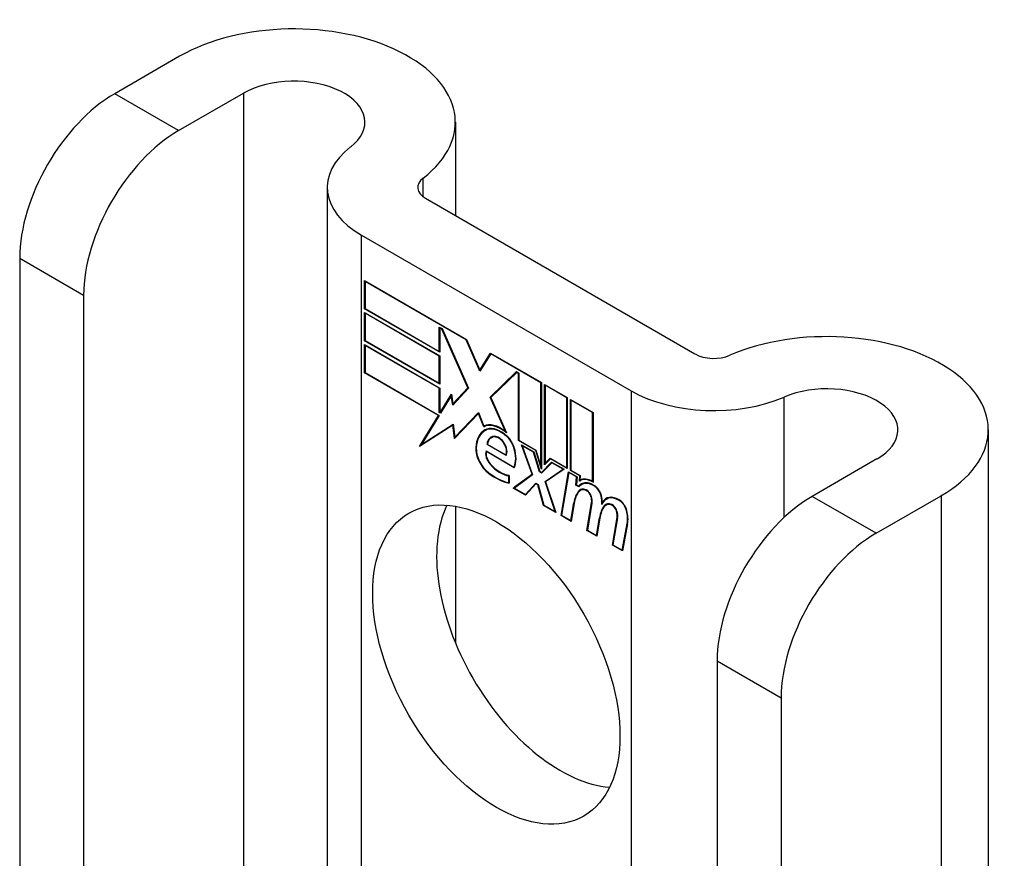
# Model space of a CAD drawing. Header units: inches. Extents: x 27 to 687, y 75 to 319.
# Tile 165 of 239: x 593.825 to 594.968, y 317.744 to 318.717. Entities that reach past the tile are written whole.
import ezdxf

# ---------------------------------------------------------------- set-up
doc = ezdxf.new("R2010")
doc.units = ezdxf.units.IN
doc.header["$MEASUREMENT"] = 0
doc.layers.add('Visible Edges(ANSI)', color=7, linetype='Continuous', lineweight=25)
doc.layers.add('Visible Tangent Edges(ANSI)', color=7, linetype='Continuous', lineweight=25)

msp = doc.modelspace()

# ---------------------------------------------------------------- linework, layer by layer
at = {"layer": 'Visible Edges(ANSI)'}
for p, q in [((594.0111, 318.6749), (593.9358, 318.6315)), ((594.01, 318.5886), (594.0853, 318.6321)), ((594.3312, 318.5984), (594.3312, 318.4901)), ((594.1825, 318.5227), (594.1825, 317.5243)), ((594.2966, 318.5101), (594.6094, 318.3295)), ((594.2224, 318.4672), (594.5352, 318.2866)), ((593.8255, 318.4404), (593.8255, 317.6745)), ((594.2259, 318.3818), (594.2259, 318.4146)), ((594.2259, 318.4146), (594.3442, 318.3463)), ((594.2264, 318.4136), (594.2269, 318.4139)), ((594.2264, 318.4136), (594.2264, 318.3821)), ((594.3439, 318.3458), (594.2264, 318.4136)), ((593.8997, 318.3975), (593.8997, 317.6317)), ((594.2259, 318.3818), (594.2264, 318.3821)), ((594.3131, 318.3314), (594.2259, 318.3818)), ((594.2264, 318.3821), (594.3126, 318.3323)), ((594.2259, 318.3447), (594.2259, 318.3775)), ((594.2259, 318.3775), (594.3131, 318.3271)), ((594.2264, 318.3766), (594.2269, 318.3769)), ((594.2264, 318.3766), (594.2264, 318.3451)), ((594.3126, 318.3268), (594.2264, 318.3766)), ((594.3126, 318.3323), (594.3126, 318.3605)), ((594.3126, 318.3605), (594.3158, 318.3587)), ((594.3131, 318.3596), (594.3137, 318.3599)), ((594.3155, 318.3582), (594.3131, 318.3596)), ((594.3131, 318.3596), (594.3131, 318.3314)), ((594.3155, 318.3582), (594.3159, 318.3585)), ((594.3457, 318.2899), (594.3155, 318.3582)), ((594.3158, 318.3587), (594.3464, 318.2896)), ((594.3442, 318.3463), (594.3597, 318.3106)), ((594.2259, 318.3447), (594.2264, 318.3451)), ((594.3131, 318.2944), (594.2259, 318.3447)), ((594.2259, 318.3074), (594.2259, 318.3402)), ((594.2259, 318.3402), (594.3131, 318.2898)), ((594.2264, 318.3451), (594.3126, 318.2953)), ((594.2264, 318.3392), (594.2269, 318.3395)), ((594.3126, 318.2895), (594.2264, 318.3392)), ((594.2264, 318.3392), (594.2264, 318.3077)), ((594.3439, 318.3458), (594.3443, 318.346)), ((594.3598, 318.3094), (594.3439, 318.3458)), ((594.3126, 318.3323), (594.3131, 318.3327)), ((594.3126, 318.3268), (594.3131, 318.3271)), ((594.3126, 318.2953), (594.3126, 318.3268)), ((594.3131, 318.3271), (594.3131, 318.2944)), ((594.3597, 318.3106), (594.372, 318.3302)), ((594.3723, 318.3294), (594.3598, 318.3094)), ((594.372, 318.3302), (594.4311, 318.2961)), ((594.3723, 318.3294), (594.3728, 318.3297)), ((594.4306, 318.2958), (594.3723, 318.3294)), ((594.3727, 318.3298), (594.3724, 318.3295)), ((594.2259, 318.3074), (594.2264, 318.3077)), ((594.3116, 318.2579), (594.2259, 318.3074)), ((594.2264, 318.3077), (594.3125, 318.258)), ((594.3597, 318.3106), (594.361, 318.3114)), ((594.3608, 318.3111), (594.3608, 318.3112)), ((594.3716, 318.2792), (594.4022, 318.3088)), ((594.4025, 318.308), (594.3723, 318.2788)), ((594.373, 318.28), (594.4026, 318.3086)), ((594.4022, 318.3088), (594.4051, 318.3071)), ((594.4025, 318.308), (594.403, 318.3083)), ((594.4046, 318.3068), (594.4025, 318.308)), ((594.4046, 318.3068), (594.4051, 318.3071)), ((594.4046, 318.2289), (594.4046, 318.3068)), ((594.4051, 318.3071), (594.4051, 318.2292)), ((594.3126, 318.2953), (594.3131, 318.2956)), ((594.3126, 318.2895), (594.3131, 318.2898)), ((594.3126, 318.2613), (594.3126, 318.2895)), ((594.3131, 318.2898), (594.3131, 318.2616)), ((594.3464, 318.2896), (594.3281, 318.27)), ((594.3284, 318.2713), (594.3457, 318.2899)), ((594.3463, 318.2898), (594.3298, 318.2721)), ((594.3457, 318.2899), (594.3461, 318.2902)), ((594.4306, 318.2958), (594.4311, 318.2961)), ((594.4306, 318.1988), (594.4306, 318.2958)), ((594.4311, 318.2961), (594.4311, 318.1955)), ((594.4348, 318.2008), (594.4348, 318.2939)), ((594.4348, 318.2939), (594.4611, 318.2788)), ((594.4354, 318.293), (594.4359, 318.2933)), ((594.4354, 318.293), (594.4354, 318.2024)), ((594.4606, 318.2785), (594.4354, 318.293)), ((594.3137, 318.2613), (594.3267, 318.2826)), ((594.3264, 318.2809), (594.314, 318.2605)), ((594.3264, 318.2809), (594.3269, 318.2811)), ((594.3281, 318.27), (594.3264, 318.2809)), ((594.3268, 318.2814), (594.3266, 318.281)), ((594.3267, 318.2826), (594.3284, 318.2713)), ((594.3716, 318.2792), (594.373, 318.28)), ((594.3894, 318.2393), (594.3716, 318.2792)), ((594.3723, 318.2788), (594.3906, 318.2377)), ((594.3732, 318.2796), (594.373, 318.28)), ((594.4606, 318.2785), (594.4611, 318.2788)), ((594.4606, 318.1972), (594.4606, 318.2785)), ((594.4611, 318.2788), (594.4611, 318.1962)), ((594.3284, 318.2713), (594.3298, 318.2721)), ((594.3294, 318.2714), (594.3293, 318.2719)), ((594.4648, 318.1941), (594.4648, 318.2766)), ((594.4648, 318.2766), (594.4911, 318.2615)), ((594.4653, 318.2757), (594.4659, 318.276)), ((594.4653, 318.2757), (594.4653, 318.1944)), ((594.4905, 318.2612), (594.4653, 318.2757)), ((594.2897, 318.2219), (594.3116, 318.2579)), ((594.3125, 318.258), (594.2919, 318.2242)), ((594.3116, 318.2579), (594.3121, 318.2582)), ((594.3126, 318.2613), (594.3131, 318.2616)), ((594.314, 318.2605), (594.3126, 318.2613)), ((594.3131, 318.2616), (594.3137, 318.2613)), ((594.3137, 318.2613), (594.3149, 318.262)), ((594.3147, 318.2617), (594.3146, 318.2618)), ((594.3579, 318.2601), (594.3302, 318.2312)), ((594.3305, 318.2326), (594.358, 318.2612)), ((594.3319, 318.2334), (594.3582, 318.2607)), ((594.3579, 318.2601), (594.3583, 318.2603)), ((594.3641, 318.2448), (594.3579, 318.2601)), ((594.358, 318.2612), (594.3642, 318.2456)), ((594.4905, 318.2612), (594.4911, 318.2615)), ((594.4905, 318.1812), (594.4905, 318.2612)), ((594.4911, 318.2615), (594.4911, 318.1803)), ((594.3284, 318.2467), (594.2897, 318.2219)), ((594.2919, 318.2242), (594.3288, 318.2478)), ((594.2933, 318.225), (594.3288, 318.2477)), ((594.3284, 318.2467), (594.3289, 318.2469)), ((594.3302, 318.2312), (594.3284, 318.2467)), ((594.3288, 318.2478), (594.3305, 318.2326)), ((594.3641, 318.2448), (594.3655, 318.2456)), ((594.3653, 318.2461), (594.3655, 318.2456)), ((594.3305, 318.2326), (594.3319, 318.2334)), ((594.3315, 318.2331), (594.3315, 318.2326)), ((594.3656, 318.2403), (594.3671, 318.2411)), ((594.3728, 318.232), (594.3742, 318.2328)), ((594.3884, 318.2356), (594.3889, 318.2359)), ((594.3894, 318.2393), (594.3897, 318.2396)), ((594.9499, 318.2412), (594.9499, 317.0813)), ((594.292, 318.2243), (594.2912, 318.2229)), ((594.2919, 318.2242), (594.2933, 318.225)), ((594.368, 318.2241), (594.3686, 318.2245)), ((594.3901, 318.2114), (594.368, 318.2241)), ((594.3685, 318.2244), (594.3898, 318.2122)), ((594.4046, 318.2289), (594.4051, 318.2292)), ((594.4245, 318.2174), (594.4046, 318.2289)), ((594.4051, 318.2292), (594.4248, 318.2178)), ((594.4203, 318.1897), (594.4081, 318.224)), ((594.4081, 318.224), (594.4224, 318.2157)), ((594.4089, 318.2228), (594.4095, 318.2231)), ((594.4089, 318.2228), (594.4209, 318.1892)), ((594.422, 318.2153), (594.4089, 318.2228)), ((594.3668, 318.2168), (594.3992, 318.1981)), ((594.3672, 318.216), (594.3678, 318.2163)), ((594.3996, 318.1973), (594.3672, 318.216)), ((594.3898, 318.2122), (594.3908, 318.2128)), ((594.3906, 318.2127), (594.3907, 318.2126)), ((594.422, 318.2153), (594.4224, 318.2155)), ((594.4289, 318.1925), (594.422, 318.2153)), ((594.4224, 318.2157), (594.4293, 318.193)), ((594.4245, 318.2174), (594.4249, 318.2176)), ((594.4311, 318.1955), (594.4245, 318.2174)), ((594.4248, 318.2178), (594.4306, 318.1988)), ((594.3992, 318.1981), (594.4002, 318.1987)), ((594.4001, 318.1986), (594.4001, 318.1986)), ((594.4306, 318.1988), (594.4311, 318.1991)), ((594.4311, 318.1919), (594.4429, 318.2038)), ((594.4432, 318.2031), (594.4314, 318.1911)), ((594.4433, 318.2036), (594.4325, 318.1927)), ((594.4415, 318.2076), (594.4348, 318.2008)), ((594.4354, 318.2024), (594.4412, 318.2083)), ((594.4354, 318.2024), (594.4368, 318.2032)), ((594.4363, 318.2029), (594.4363, 318.2023)), ((594.4368, 318.2032), (594.4416, 318.2081)), ((594.4412, 318.2083), (594.4606, 318.1972)), ((594.4415, 318.2076), (594.442, 318.2079)), ((594.4611, 318.1962), (594.4415, 318.2076)), ((594.4429, 318.2038), (594.4574, 318.1955)), ((594.4432, 318.2031), (594.4437, 318.2034)), ((594.4562, 318.1956), (594.4432, 318.2031)), ((594.8207, 318.2075), (594.7454, 318.164)), ((594.3932, 318.1878), (594.3937, 318.1881)), ((594.3932, 318.18), (594.3932, 318.1878)), ((594.3937, 318.1884), (594.3937, 318.1793)), ((594.3985, 318.1737), (594.4203, 318.1897)), ((594.4209, 318.1892), (594.3997, 318.1737)), ((594.4207, 318.1898), (594.3999, 318.1746)), ((594.4203, 318.1897), (594.4206, 318.1899)), ((594.4289, 318.1925), (594.4294, 318.1929)), ((594.4314, 318.1911), (594.4289, 318.1925)), ((594.4293, 318.193), (594.4311, 318.1919)), ((594.4311, 318.1919), (594.4325, 318.1927)), ((594.4324, 318.1922), (594.432, 318.1924)), ((594.4353, 318.1813), (594.4562, 318.1956)), ((594.4574, 318.1955), (594.4359, 318.1808)), ((594.4367, 318.1821), (594.4568, 318.1958)), ((594.4539, 318.1417), (594.4624, 318.1926)), ((594.4629, 318.1917), (594.4546, 318.142)), ((594.4562, 318.1956), (594.4567, 318.1959)), ((594.4606, 318.1972), (594.4611, 318.1975)), ((594.4624, 318.1926), (594.4725, 318.1868)), ((594.4629, 318.1917), (594.4634, 318.192)), ((594.4719, 318.1865), (594.4629, 318.1917)), ((594.4648, 318.1941), (594.4653, 318.1944)), ((594.4757, 318.1878), (594.4648, 318.1941)), ((594.4653, 318.1944), (594.4763, 318.1881)), ((594.4712, 318.1771), (594.4719, 318.1865)), ((594.4725, 318.1868), (594.4717, 318.1774)), ((594.4719, 318.1865), (594.4724, 318.1868)), ((594.4752, 318.1818), (594.4757, 318.1878)), ((594.4757, 318.1878), (594.4762, 318.1881)), ((594.4763, 318.1881), (594.4759, 318.1831)), ((594.3932, 318.18), (594.3937, 318.1803)), ((594.4126, 318.1662), (594.4245, 318.1793)), ((594.4248, 318.1785), (594.4128, 318.1655)), ((594.414, 318.1671), (594.4249, 318.179)), ((594.4245, 318.1793), (594.4272, 318.1777)), ((594.4248, 318.1785), (594.4253, 318.1788)), ((594.4269, 318.1773), (594.4248, 318.1785)), ((594.4269, 318.1773), (594.4273, 318.1775)), ((594.4335, 318.1535), (594.4269, 318.1773)), ((594.4272, 318.1777), (594.4339, 318.1539)), ((594.4353, 318.1813), (594.4367, 318.1821)), ((594.447, 318.1464), (594.4353, 318.1813)), ((594.4359, 318.1808), (594.4478, 318.1453)), ((594.4369, 318.1815), (594.4367, 318.1821)), ((594.4712, 318.1771), (594.4718, 318.1774)), ((594.4746, 318.1751), (594.4712, 318.1771)), ((594.4717, 318.1774), (594.4743, 318.1759)), ((594.4743, 318.1759), (594.4757, 318.1767)), ((594.4756, 318.1762), (594.4752, 318.1764)), ((594.4756, 318.1821), (594.477, 318.1829)), ((594.4767, 318.1834), (594.4766, 318.1827)), ((594.4776, 318.1777), (594.479, 318.1785)), ((594.4905, 318.1812), (594.4911, 318.1816)), ((594.3985, 318.1737), (594.3999, 318.1746)), ((594.4128, 318.1655), (594.3985, 318.1737)), ((594.3997, 318.1737), (594.4126, 318.1662)), ((594.3999, 318.1746), (594.4005, 318.1742)), ((594.4126, 318.1662), (594.414, 318.1671)), ((594.4134, 318.1668), (594.4138, 318.1665)), ((594.4764, 318.1711), (594.4778, 318.1719)), ((594.8197, 318.1211), (594.895, 318.1646)), ((594.3312, 318.1525), (594.3312, 317.9943)), ((594.4335, 318.1535), (594.434, 318.1538)), ((594.4478, 318.1453), (594.4335, 318.1535)), ((594.4339, 318.1539), (594.447, 318.1464)), ((594.4652, 318.1359), (594.4686, 318.1564)), ((594.4691, 318.1559), (594.4656, 318.135)), ((594.4839, 318.1244), (594.4893, 318.1566)), ((594.4898, 318.1561), (594.4845, 318.1247)), ((594.5019, 318.1572), (594.5032, 318.158)), ((594.5041, 318.1532), (594.5055, 318.1541)), ((594.5061, 318.154), (594.5075, 318.1548)), ((594.5065, 318.1609), (594.5079, 318.1617)), ((594.447, 318.1464), (594.4474, 318.1466)), ((594.4539, 318.1417), (594.4546, 318.1421)), ((594.4656, 318.135), (594.4539, 318.1417)), ((594.4546, 318.142), (594.4652, 318.1359)), ((594.4652, 318.1359), (594.4658, 318.1363)), ((594.4951, 318.1186), (594.4985, 318.1391)), ((594.4991, 318.1386), (594.4956, 318.1177)), ((594.4985, 318.1391), (594.4992, 318.1394)), ((594.5136, 318.1073), (594.519, 318.1394)), ((594.5195, 318.139), (594.5142, 318.1076)), ((594.5248, 318.1014), (594.5306, 318.1326)), ((594.5311, 318.1322), (594.5253, 318.1006)), ((594.4839, 318.1244), (594.4845, 318.1248)), ((594.4956, 318.1177), (594.4839, 318.1244)), ((594.4845, 318.1247), (594.4951, 318.1186)), ((594.4951, 318.1186), (594.4958, 318.119)), ((594.5136, 318.1073), (594.5142, 318.1077)), ((594.5253, 318.1006), (594.5136, 318.1073)), ((594.5142, 318.1076), (594.5248, 318.1014)), ((594.5248, 318.1014), (594.5255, 318.1018)), ((594.6351, 317.973), (594.6351, 317.2071)), ((594.7093, 317.9301), (594.7093, 317.1642))]:
    msp.add_line(p, q, dxfattribs=at)
for centre, major_axis, start_param, end_param in [((594.1437, 318.5984), (0.1875, 0), 5.640144, 8.63938), ((594.1437, 318.5984), (0.0825, 0), 5.640144, 8.63938), ((593.9358, 318.5041), (-0.078, -0.1351), 3.926991, 5.497787), ((594.01, 318.4612), (0.078, 0.1351), 0.785398, 2.356194), ((594.3185, 318.5227), (-0.136, 0), 5.640144, 7.068583), ((594.3185, 318.5227), (-0.031, 0), 5.640144, 7.068583), ((594.7624, 318.2412), (0.1875, 0), 5.497787, 8.497023), ((594.6314, 318.3421), (0.031, 0), 3.926991, 5.35543), ((594.7624, 318.2412), (0.0825, 0), 5.497787, 8.497023), ((594.6314, 318.3421), (-0.136, 0), 0.785398, 2.213838), ((594.384, 318.2087), (-0.0206, 0.0357), 5.272274, 6.251395), ((594.384, 318.2087), (-0.021, 0.0364), 5.317289, 6.229324), ((594.3854, 318.2095), (-0.0206, 0.0357), 6.047724, 6.251395), ((594.384, 318.2087), (-0.0187, 0.0323), 5.330385, 6.268672), ((594.384, 318.2087), (-0.0183, 0.0317), 5.329545, 6.268672), ((594.3901, 318.1979), (-0.0249, 0.0431), 6.268672, 7.008625), ((594.3901, 318.1979), (-0.0245, 0.0424), 6.268672, 7.008625), ((594.3916, 318.1987), (-0.0249, 0.0431), 0.028947, 0.295885), ((594.3916, 318.1987), (-0.0245, 0.0424), 6.268672, 6.283185), ((594.3854, 318.2095), (-0.0183, 0.0317), 6.051884, 6.268672), ((594.3833, 318.2138), (-0.0109, 0.0188), 5.836026, 6.985262), ((594.3833, 318.2138), (-0.0105, 0.0182), 5.836026, 6.946368), ((594.3847, 318.2146), (-0.0109, 0.0188), 0.065067, 0.331662), ((594.3847, 318.2146), (-0.0105, 0.0182), 6.079217, 6.283185), ((594.3816, 318.2204), (0.0072, -0.0125), 1.678399, 2.694434), ((594.3816, 318.2204), (-0.0068, 0.0119), 4.819991, 5.836026), ((594.3873, 318.2214), (0.0095, -0.0165), 1.201563, 2.270327), ((594.3873, 318.2214), (-0.0091, 0.0158), 4.343155, 5.413588), ((594.3724, 318.2093), (-0.0123, 0.0214), 0.72544, 2.208898), ((594.3823, 318.2211), (0.006, -0.0103), 0.287189, 1.678399), ((594.3823, 318.2211), (0.0063, -0.011), 0.251695, 1.678399), ((594.3768, 318.2221), (0.0173, -0.0299), 0.38335, 1.201563), ((594.3768, 318.2221), (0.0176, -0.0305), 0.369234, 1.201563), ((594.3724, 318.2093), (0.012, -0.0207), 3.867033, 5.35049), ((594.3754, 318.2085), (-0.0064, 0.011), 0.453624, 1.914249), ((594.3754, 318.2085), (0.006, -0.0104), 3.639467, 5.055842), ((594.3833, 318.2234), (-0.0196, 0.0339), 1.914249, 2.72139), ((594.3833, 318.2234), (0.0192, -0.0332), 5.055842, 5.891549), ((594.3777, 318.2476), (0.0376, -0.0651), 5.35049, 5.792995), ((594.3777, 318.2476), (-0.0379, 0.0657), 2.208898, 2.658734), ((594.4922, 318.1524), (-0.015, 0.026), 5.48867, 6.499805), ((594.4922, 318.1524), (-0.0146, 0.0253), 5.48867, 6.513784), ((594.4906, 318.1561), (-0.015, 0.026), 5.47676, 6.310847), ((594.4936, 318.1532), (-0.015, 0.026), 0.047158, 0.216619), ((594.4906, 318.1561), (-0.0154, 0.0266), 5.501665, 6.243634), ((594.492, 318.1569), (-0.015, 0.026), 6.059998, 6.283185), ((594.4936, 318.1532), (-0.0146, 0.0253), 6.06115, 6.283185), ((594.4923, 318.1665), (0.0063, -0.011), 1.081978, 2.347078), ((594.4923, 318.1665), (-0.006, 0.0103), 4.223571, 5.48867), ((594.5096, 318.1243), (-0.0294, 0.051), 0.219898, 0.610865), ((594.5096, 318.1243), (-0.0291, 0.0503), 0.219898, 0.610865), ((594.511, 318.1252), (-0.0294, 0.051), 0.219898, 0.291612), ((594.4843, 318.1575), (-0.0083, 0.0143), 5.603031, 6.503084), ((594.4843, 318.1575), (-0.0079, 0.0136), 5.603031, 6.503084), ((594.4857, 318.1583), (-0.0083, 0.0143), 0.085815, 0.219898), ((594.4857, 318.1583), (-0.0079, 0.0136), 6.100483, 6.283185), ((594.4837, 318.1645), (0.00412, -0.00714), 1.196548, 2.461438), ((594.4837, 318.1645), (-0.00375, 0.0065), 4.33814, 5.603031), ((594.4786, 318.1649), (-0.0077, 0.0133), 3.752458, 4.33814), ((594.4786, 318.1649), (0.0081, -0.014), 0.610865, 1.196548), ((594.4765, 318.17), (-0.0176, 0.0305), 3.88819, 4.223571), ((594.4765, 318.17), (0.018, -0.0312), 0.848525, 1.081978), ((594.5214, 318.1349), (-0.015, 0.0259), 5.492181, 6.733718), ((594.5214, 318.1349), (-0.0153, 0.0266), 5.492181, 6.613939), ((594.7454, 318.0366), (-0.078, -0.1351), 3.926991, 5.497787), ((594.453, 318.0115), (-0.1015, 0.1758), 0.374433, 2.76716), ((594.5396, 318.1077), (-0.0294, 0.051), 0.236534, 0.625184), ((594.5396, 318.1077), (-0.0291, 0.0503), 0.236639, 0.625276), ((594.4779, 318.1708), (-0.0176, 0.0305), 3.959823, 3.971212), ((594.5228, 318.1358), (-0.0153, 0.0266), 0.046088, 0.313087), ((594.514, 318.1403), (-0.0083, 0.0143), 5.604299, 6.503622), ((594.5411, 318.1085), (-0.0294, 0.051), 0.236534, 0.291612), ((594.514, 318.1403), (-0.0079, 0.0136), 5.604299, 6.503242), ((594.5154, 318.1412), (-0.0082, 0.0143), 0.085815, 0.220437), ((594.5154, 318.1412), (-0.0079, 0.0136), 6.100483, 6.283185), ((594.5228, 318.1358), (-0.015, 0.0259), 6.060079, 6.283185), ((594.5134, 318.1474), (0.00412, -0.00714), 1.196401, 2.462706), ((594.5134, 318.1474), (-0.00375, 0.0065), 4.337994, 5.604299), ((594.5215, 318.1492), (0.0066, -0.0114), 1.107844, 2.350588), ((594.5215, 318.1492), (-0.0062, 0.0107), 4.249437, 5.492181), ((594.5083, 318.1478), (-0.0077, 0.0133), 3.752322, 4.337994), ((594.5083, 318.1478), (0.0081, -0.014), 0.610998, 1.196401), ((594.5062, 318.1522), (-0.0176, 0.0305), 3.735005, 4.249437), ((594.5062, 318.1522), (0.018, -0.0312), 0.593412, 1.107844), ((594.8197, 317.9938), (0.078, 0.1351), 0.785398, 2.356194)]:
    msp.add_ellipse(centre, major_axis=major_axis, ratio=0.57735, start_param=start_param, end_param=end_param, dxfattribs=at)
msp.add_ellipse((594.3788, 317.9687), major_axis=(-0.1015, 0.1758), ratio=0.57735, dxfattribs=at)
at = {"layer": 'Visible Tangent Edges(ANSI)'}
for p, q in [((594.0853, 318.6321), (594.0853, 317.5804)), ((594.01, 318.5886), (593.9358, 318.6315)), ((594.2937, 318.512), (594.2937, 318.5335)), ((594.2224, 317.5013), (594.2224, 318.4672)), ((593.8255, 318.4404), (593.8997, 318.3975)), ((594.5352, 318.2866), (594.5352, 317.3207)), ((594.7129, 318.1396), (594.7129, 318.2793)), ((594.366, 318.2405), (594.3674, 318.2413)), ((594.3784, 318.2328), (594.3791, 318.2333)), ((594.355, 318.2206), (594.3556, 318.2209)), ((594.3876, 318.2256), (594.388, 318.2259)), ((594.3991, 318.2206), (594.3995, 318.2209)), ((594.3715, 318.2013), (594.3719, 318.2016)), ((594.3699, 318.1909), (594.3703, 318.1912)), ((594.4924, 318.1762), (594.4929, 318.1765)), ((594.4744, 318.1704), (594.4758, 318.1712)), ((594.4831, 318.1709), (594.4837, 318.1713)), ((594.4885, 318.1642), (594.4889, 318.1644)), ((594.5004, 318.1647), (594.5008, 318.1649)), ((594.8197, 318.1211), (594.7454, 318.164)), ((594.895, 318.1646), (594.895, 317.113)), ((594.4686, 318.1564), (594.4692, 318.1567)), ((594.4893, 318.1566), (594.4899, 318.1569)), ((594.5128, 318.1538), (594.5134, 318.1541)), ((594.5215, 318.1593), (594.5221, 318.1596)), ((594.5182, 318.147), (594.5186, 318.1473)), ((594.5298, 318.1477), (594.5302, 318.1479)), ((594.519, 318.1394), (594.5196, 318.1398)), ((594.5306, 318.1326), (594.5313, 318.1329)), ((594.6351, 317.973), (594.7093, 317.9301))]:
    msp.add_line(p, q, dxfattribs=at)

doc.saveas('drawing.dxf')
